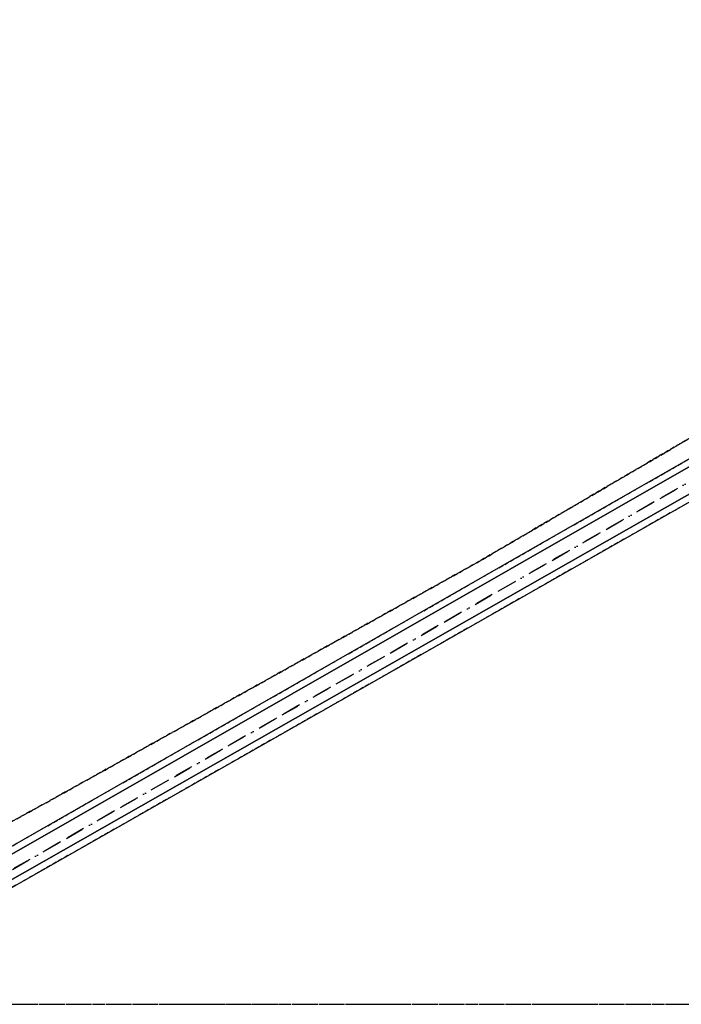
# Model space of a CAD drawing. Header units: millimetres. Extents: x 147731170 to 148246816, y 410327848 to 410827848.
# Tile 6 of 79: x 147813048 to 147860337, y 410327848 to 410398218. Entities that reach past the tile are written whole.
import ezdxf

# ---------------------------------------------------------------- set-up
doc = ezdxf.new("R2010")
doc.units = ezdxf.units.MM
doc.header["$LTSCALE"] = 100
for name, pattern in [('BORDER', [44.45, 12.7, -6.35, 12.7, -6.35, 0, -6.35]), ('HIDDEN', [9.525, 6.35, -3.175]), ('HIDDEN2', [4.7625, 3.175, -1.5875])]:
    doc.linetypes.add(name, pattern=pattern)
for name, color, linetype in [('BEGROEIDTERREINDEEL', 3, 'HIDDEN2'), ('ONDERSTEUNENDWATERDEEL', 7, 'Continuous'), ('PERCEEL', 210, 'BORDER'), ('RASTERVERDELING', 8, 'HIDDEN'), ('WATERDEEL', 5, 'Continuous')]:
    doc.layers.add(name, color=color, linetype=linetype)

msp = doc.modelspace()

# ---------------------------------------------------------------- linework, layer by layer
at = {"layer": 'BEGROEIDTERREINDEEL', "flags": 128}
for points in [[(147788617, 410327848), (147815345, 410342477), (147845801, 410359452), (147876130, 410377203), (147895578, 410389423), (147896066, 410390822), (147896001, 410392383), (147894107, 410394507), (147892146, 410396116), (147887130, 410398168), (147882104, 410400269), (147876567, 410402662), (147874145, 410403723), (147872148, 410404597), (147865166, 410406733), (147857891, 410409122), (147837820, 410411990), (147809836, 410416399), (147805677, 410415780), (147799506, 410414000), (147792862, 410410998), (147780173, 410404628), (147774376, 410401275), (147731816, 410377884), (147731816, 410382762), (147771783, 410404955), (147774210, 410408915), (147773888, 410412620), (147771285, 410415847), (147766229, 410418142), (147759694, 410420317), (147744829, 410424823), (147731816, 410428547), (147731816, 410327848), (147788617, 410327848)], [(147792726, 410327848), (147902056, 410390366), (147901987, 410391515), (147901937, 410392184), (147901324, 410392495), (147897539, 410393953), (147892146, 410396116), (147894107, 410394507), (147896001, 410392383), (147896066, 410390822), (147895578, 410389423), (147876130, 410377203), (147845801, 410359452), (147815345, 410342477), (147788617, 410327848), (147792726, 410327848)], [(147948029, 410378410), (147944507, 410379213), (147939278, 410380534), (147934780, 410381731), (147930813, 410382869), (147926909, 410384038), (147921483, 410385722), (147914521, 410388005), (147910189, 410389505), (147906402, 410389623), (147797819, 410327848), (147943540, 410327848), (147970958, 410345166), (147968874, 410348467), (147968830, 410348544), (147968791, 410348623), (147968758, 410348705), (147968730, 410348789), (147968708, 410348875), (147968691, 410348961), (147968681, 410349049), (147968676, 410349138), (147968677, 410349226), (147968684, 410349314), (147968697, 410349402), (147968716, 410349488), (147968740, 410349573), (147965356, 410354814), (147965267, 410354832), (147965180, 410354856), (147965094, 410354885), (147965010, 410354921), (147964929, 410354961), (147964851, 410355008), (147964776, 410355059), (147964705, 410355115), (147964638, 410355176), (147951661, 410375732), (147949727, 410377432), (147948029, 410378410)]]:
    msp.add_lwpolyline(points, dxfattribs=at)
at = {"layer": 'ONDERSTEUNENDWATERDEEL', "flags": 128}
for points in [[(147944747, 410380286), (147939515, 410381499), (147935027, 410382654), (147931064, 410383753), (147927161, 410384887), (147921742, 410386547), (147914790, 410388803), (147910407, 410390311), (147908277, 410390817), (147906155, 410390058), (147796808, 410327848), (147797819, 410327848)], [(147902056, 410390366), (147792726, 410327848), (147793709, 410327848), (147902304, 410389932), (147902613, 410390697), (147902056, 410390366)], [(147797819, 410327848), (147906402, 410389623), (147910189, 410389505), (147914521, 410388005), (147921483, 410385722), (147926909, 410384038), (147930813, 410382869), (147934780, 410381731), (147939278, 410380534), (147944507, 410379213)]]:
    msp.add_lwpolyline(points, dxfattribs=at)
at = {"layer": 'PERCEEL', "flags": 128}
for points in [[(147904947, 410390406), (147898158, 410393282), (147869369, 410405315), (147861616, 410408385), (147849539, 410409560), (147824163, 410412994), (147797295, 410417906), (147731816, 410432020), (147731816, 410327848), (147795688, 410327848), (147904947, 410390406)], [(147952972, 410376588), (147952295, 410377668), (147948544, 410378350), (147944805, 410379095), (147941080, 410379903), (147937368, 410380774), (147933720, 410381574), (147930088, 410382448), (147926475, 410383395), (147922882, 410384414), (147919310, 410385506), (147915760, 410386670), (147912236, 410387905), (147908736, 410389211), (147905264, 410390588), (147904947, 410390406), (147795688, 410327848), (147946220, 410327848), (147972999, 410344627), (147952972, 410376588)]]:
    msp.add_lwpolyline(points, dxfattribs=at)
at = {"layer": 'RASTERVERDELING', "flags": 128}
msp.add_lwpolyline([(147731816, 410327848), (148231816, 410327848), (148231816, 410827848), (147731816, 410827848), (147731816, 410327848)], dxfattribs=at)
at = {"layer": 'WATERDEEL', "flags": 128}
for points in [[(147942718, 410381247), (147934203, 410383397), (147925640, 410385865), (147918943, 410387964), (147909880, 410391025), (147905689, 410392526), (147902613, 410390697), (147902304, 410389932), (147793709, 410327848), (147796808, 410327848)], [(147796808, 410327848), (147906155, 410390058), (147908277, 410390817), (147910407, 410390311), (147914790, 410388803), (147921742, 410386547), (147927161, 410384887), (147931064, 410383753), (147935027, 410382654), (147939515, 410381499), (147944747, 410380286)]]:
    msp.add_lwpolyline(points, dxfattribs=at)

doc.saveas('drawing.dxf')
